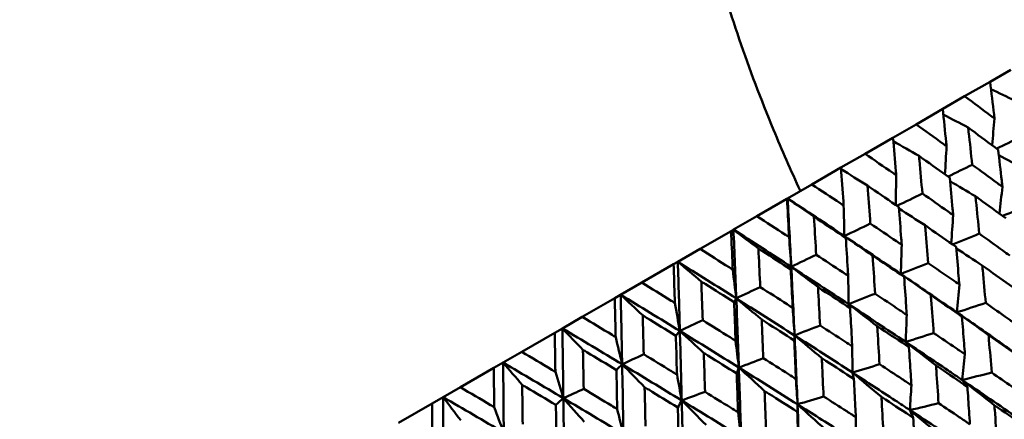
# Model space of a CAD drawing. Header units: millimetres. Extents: x 188 to 1913, y 148 to 2839.
# Tile 88 of 211: x 653.24 to 670.45, y 454.36 to 461.35. Entities that reach past the tile are written whole.
import ezdxf

# ---------------------------------------------------------------- set-up
doc = ezdxf.new("R2010")
doc.units = ezdxf.units.MM
doc.header["$LTSCALE"] = 10
doc.layers.add('Widoczne (ISO)', color=7, linetype='Continuous', lineweight=50)

msp = doc.modelspace()

# ---------------------------------------------------------------- linework, layer by layer
at = {"layer": 'Widoczne (ISO)'}
for p, q in [((670.196, 460.262), (670.559, 460.472)), ((670.196, 460.262), (669.753, 460.007)), ((669.369, 459.785), (669.753, 460.007)), ((669.369, 459.785), (668.903, 459.516)), ((668.5, 459.283), (668.903, 459.516)), ((668.5, 459.283), (668.012, 459.001)), ((667.591, 458.759), (668.012, 459.001)), ((667.591, 458.759), (667.083, 458.465)), ((666.657, 458.219), (667.083, 458.465)), ((666.647, 458.213), (666.121, 457.91)), ((666.647, 458.213), (666.657, 458.219)), ((665.712, 457.674), (666.121, 457.91)), ((665.67, 457.65), (665.129, 457.337)), ((665.67, 457.65), (665.712, 457.674)), ((664.739, 457.111), (665.129, 457.337)), ((664.666, 457.069), (664.739, 457.111)), ((664.666, 457.069), (664.11, 456.749)), ((663.74, 456.535), (664.11, 456.749)), ((663.637, 456.475), (663.07, 456.148)), ((663.637, 456.475), (663.74, 456.535)), ((662.722, 455.947), (663.07, 456.148)), ((662.588, 455.87), (662.722, 455.947)), ((664.775, 455.902), (664.705, 455.819)), ((662.588, 455.87), (662.012, 455.537)), ((661.686, 455.349), (662.012, 455.537)), ((661.522, 455.255), (660.939, 454.918)), ((661.522, 455.255), (661.686, 455.349)), ((660.638, 454.744), (660.939, 454.918)), ((660.445, 454.633), (660.638, 454.744)), ((660.445, 454.633), (659.858, 454.294))]:
    msp.add_line(p, q, dxfattribs=at)
msp.add_circle((644.006, 478.665), 50, dxfattribs=at)
msp.add_arc((644.272, 478.204), 22.5, 340.215, 259.785, dxfattribs=at)
for points, knots in [([(665.444, 470.588), (665.16, 469.801), (664.968, 468.978), (664.766, 467.26), (664.756, 466.365), (664.917, 464.504), (665.089, 463.538), (665.614, 461.533), (665.968, 460.495), (666.559, 459.068), (666.716, 458.71), (666.882, 458.349)], [1, 1, 1, 1, 1.1906229, 1.1906229, 1.3812459, 1.3812459, 1.5718688, 1.5718688, 1.7624917, 1.7624917, 1.8252774, 1.8252774, 1.8252774, 1.8252774]), ([(670.275, 459.618), (670.272, 459.641), (670.269, 459.664), (670.243, 459.879), (670.22, 460.071), (670.196, 460.262)], [0.05393723, 0.05393723, 0.05393723, 0.05393723, 0.06137399, 0.06137399, 0.12273355, 0.12273355, 0.12273355, 0.12273355]), ([(669.753, 460.007), (669.909, 459.891), (670.064, 459.776), (670.237, 459.646), (670.256, 459.632), (670.275, 459.618)], [0, 0, 0, 0, 0.06135239, 0.06135239, 0.06879633, 0.06879633, 0.06879633, 0.06879633]), ([(669.436, 459.134), (669.434, 459.157), (669.432, 459.181), (669.41, 459.398), (669.39, 459.592), (669.369, 459.785)], [0.05393723, 0.05393723, 0.05393723, 0.05393723, 0.06137399, 0.06137399, 0.12273355, 0.12273355, 0.12273355, 0.12273355]), ([(668.903, 459.516), (669.062, 459.403), (669.221, 459.289), (669.398, 459.161), (669.417, 459.148), (669.436, 459.134)], [0, 0, 0, 0, 0.06135239, 0.06135239, 0.06879633, 0.06879633, 0.06879633, 0.06879633]), ([(670.339, 459.072), (670.185, 459.186), (670.031, 459.301), (669.855, 459.43), (669.835, 459.445), (669.814, 459.46)], [0.00523804, 0.00523804, 0.00523804, 0.00523804, 0.06606705, 0.06606705, 0.07409033, 0.07409033, 0.07409033, 0.07409033]), ([(669.814, 459.46), (669.817, 459.435), (669.82, 459.409), (669.844, 459.193), (669.864, 459.001), (669.885, 458.809)], [0.05804162, 0.05804162, 0.05804162, 0.05804162, 0.06605559, 0.06605559, 0.12689392, 0.12689392, 0.12689392, 0.12689392]), ([(668.556, 458.626), (668.554, 458.649), (668.552, 458.673), (668.534, 458.892), (668.517, 459.088), (668.5, 459.283)], [0.05393723, 0.05393723, 0.05393723, 0.05393723, 0.06137399, 0.06137399, 0.12273355, 0.12273355, 0.12273355, 0.12273355]), ([(668.012, 459.001), (668.174, 458.89), (668.336, 458.778), (668.517, 458.653), (668.537, 458.639), (668.556, 458.626)], [0, 0, 0, 0, 0.06135239, 0.06135239, 0.06879633, 0.06879633, 0.06879633, 0.06879633]), ([(670.413, 458.423), (670.409, 458.46), (670.405, 458.496), (670.381, 458.712), (670.36, 458.892), (670.339, 459.072)], [0.04993807, 0.04993807, 0.04993807, 0.04993807, 0.0614821, 0.0614821, 0.11877783, 0.11877783, 0.11877783, 0.11877783]), ([(669.491, 458.582), (669.334, 458.695), (669.176, 458.807), (668.996, 458.934), (668.976, 458.949), (668.955, 458.963)], [0.00523804, 0.00523804, 0.00523804, 0.00523804, 0.06606705, 0.06606705, 0.07409033, 0.07409033, 0.07409033, 0.07409033]), ([(668.955, 458.963), (668.957, 458.938), (668.959, 458.913), (668.979, 458.694), (668.997, 458.5), (669.014, 458.307)], [0.05804162, 0.05804162, 0.05804162, 0.05804162, 0.06605559, 0.06605559, 0.12689392, 0.12689392, 0.12689392, 0.12689392]), ([(667.637, 458.095), (667.636, 458.119), (667.634, 458.143), (667.619, 458.364), (667.605, 458.562), (667.591, 458.759)], [0.05393723, 0.05393723, 0.05393723, 0.05393723, 0.06137399, 0.06137399, 0.12273355, 0.12273355, 0.12273355, 0.12273355]), ([(669.885, 458.809), (670.032, 458.703), (670.178, 458.596), (670.354, 458.467), (670.383, 458.445), (670.413, 458.423)], [0.00418374, 0.00418374, 0.00418374, 0.00418374, 0.06147247, 0.06147247, 0.07302352, 0.07302352, 0.07302352, 0.07302352]), ([(669.553, 457.927), (669.55, 457.964), (669.546, 458), (669.526, 458.219), (669.509, 458.401), (669.491, 458.582)], [0.04993807, 0.04993807, 0.04993807, 0.04993807, 0.0614821, 0.0614821, 0.11877783, 0.11877783, 0.11877783, 0.11877783]), ([(667.083, 458.465), (667.248, 458.355), (667.413, 458.245), (667.598, 458.122), (667.618, 458.108), (667.637, 458.095)], [0, 0, 0, 0, 0.06135239, 0.06135239, 0.06879633, 0.06879633, 0.06879633, 0.06879633]), ([(668.602, 458.069), (668.441, 458.179), (668.28, 458.29), (668.097, 458.415), (668.076, 458.429), (668.055, 458.444)], [0.00523804, 0.00523804, 0.00523804, 0.00523804, 0.06606705, 0.06606705, 0.07409033, 0.07409033, 0.07409033, 0.07409033]), ([(668.055, 458.444), (668.057, 458.418), (668.059, 458.392), (668.075, 458.172), (668.089, 457.977), (668.104, 457.781)], [0.05804162, 0.05804162, 0.05804162, 0.05804162, 0.06605559, 0.06605559, 0.12689392, 0.12689392, 0.12689392, 0.12689392]), ([(669.014, 458.307), (669.164, 458.202), (669.313, 458.096), (669.493, 457.97), (669.523, 457.948), (669.553, 457.927)], [0.00418374, 0.00418374, 0.00418374, 0.00418374, 0.06147247, 0.06147247, 0.07302352, 0.07302352, 0.07302352, 0.07302352]), ([(666.684, 457.545), (666.683, 457.569), (666.681, 457.593), (666.669, 457.816), (666.658, 458.015), (666.647, 458.213)], [0.05393723, 0.05393723, 0.05393723, 0.05393723, 0.06137399, 0.06137399, 0.12273355, 0.12273355, 0.12273355, 0.12273355]), ([(669.942, 458.258), (669.945, 458.231), (669.948, 458.205), (669.97, 457.987), (669.989, 457.796), (670.007, 457.604)], [0.06241522, 0.06241522, 0.06241522, 0.06241522, 0.0708546, 0.0708546, 0.13127416, 0.13127416, 0.13127416, 0.13127416]), ([(670.473, 457.873), (670.318, 457.986), (670.163, 458.098), (669.986, 458.227), (669.964, 458.242), (669.942, 458.258)], [0.01044349, 0.01044349, 0.01044349, 0.01044349, 0.07085106, 0.07085106, 0.07930241, 0.07930241, 0.07930241, 0.07930241]), ([(668.653, 457.408), (668.65, 457.445), (668.647, 457.482), (668.631, 457.702), (668.616, 457.885), (668.602, 458.069)], [0.04993807, 0.04993807, 0.04993807, 0.04993807, 0.0614821, 0.0614821, 0.11877783, 0.11877783, 0.11877783, 0.11877783]), ([(666.121, 457.91), (666.289, 457.801), (666.456, 457.693), (666.643, 457.571), (666.664, 457.558), (666.684, 457.545)], [0, 0, 0, 0, 0.06135239, 0.06135239, 0.06879633, 0.06879633, 0.06879633, 0.06879633]), ([(667.675, 457.533), (667.511, 457.643), (667.347, 457.751), (667.161, 457.874), (667.14, 457.889), (667.118, 457.903)], [0.00523804, 0.00523804, 0.00523804, 0.00523804, 0.06606705, 0.06606705, 0.07409033, 0.07409033, 0.07409033, 0.07409033]), ([(667.118, 457.903), (667.12, 457.877), (667.121, 457.851), (667.135, 457.629), (667.146, 457.432), (667.158, 457.235)], [0.05804162, 0.05804162, 0.05804162, 0.05804162, 0.06605559, 0.06605559, 0.12689392, 0.12689392, 0.12689392, 0.12689392]), ([(668.104, 457.781), (668.256, 457.678), (668.409, 457.574), (668.592, 457.449), (668.622, 457.428), (668.653, 457.408)], [0.00418374, 0.00418374, 0.00418374, 0.00418374, 0.06147247, 0.06147247, 0.07302352, 0.07302352, 0.07302352, 0.07302352]), ([(665.699, 456.976), (665.698, 457), (665.697, 457.025), (665.688, 457.249), (665.679, 457.45), (665.67, 457.65)], [0.05393723, 0.05393723, 0.05393723, 0.05393723, 0.06137399, 0.06137399, 0.12273355, 0.12273355, 0.12273355, 0.12273355]), ([(669.062, 457.75), (669.064, 457.723), (669.066, 457.696), (669.085, 457.476), (669.101, 457.283), (669.116, 457.09)], [0.06241522, 0.06241522, 0.06241522, 0.06241522, 0.0708546, 0.0708546, 0.13127416, 0.13127416, 0.13127416, 0.13127416]), ([(669.603, 457.371), (669.445, 457.482), (669.287, 457.593), (669.106, 457.719), (669.084, 457.734), (669.062, 457.75)], [0.01044349, 0.01044349, 0.01044349, 0.01044349, 0.07085106, 0.07085106, 0.07930241, 0.07930241, 0.07930241, 0.07930241]), ([(667.716, 456.867), (667.714, 456.904), (667.712, 456.941), (667.698, 457.164), (667.687, 457.349), (667.675, 457.533)], [0.04993807, 0.04993807, 0.04993807, 0.04993807, 0.0614821, 0.0614821, 0.11877783, 0.11877783, 0.11877783, 0.11877783]), ([(670.007, 457.604), (670.145, 457.506), (670.283, 457.407), (670.46, 457.28), (670.5, 457.251), (670.54, 457.222)], [0.00838421, 0.00838421, 0.00838421, 0.00838421, 0.06155515, 0.06155515, 0.07712864, 0.07712864, 0.07712864, 0.07712864]), ([(665.129, 457.337), (665.299, 457.23), (665.468, 457.123), (665.658, 457.002), (665.679, 456.989), (665.699, 456.976)], [0, 0, 0, 0, 0.06135239, 0.06135239, 0.06879633, 0.06879633, 0.06879633, 0.06879633]), ([(666.714, 456.979), (666.548, 457.086), (666.381, 457.194), (666.193, 457.315), (666.171, 457.329), (666.149, 457.343)], [0.00523804, 0.00523804, 0.00523804, 0.00523804, 0.06606705, 0.06606705, 0.07409033, 0.07409033, 0.07409033, 0.07409033]), ([(666.149, 457.343), (666.15, 457.317), (666.151, 457.291), (666.162, 457.067), (666.171, 456.869), (666.18, 456.67)], [0.05804162, 0.05804162, 0.05804162, 0.05804162, 0.06605559, 0.06605559, 0.12689392, 0.12689392, 0.12689392, 0.12689392]), ([(669.66, 456.714), (669.656, 456.763), (669.652, 456.813), (669.633, 457.032), (669.618, 457.202), (669.603, 457.371)], [0.04598621, 0.04598621, 0.04598621, 0.04598621, 0.06155279, 0.06155279, 0.11473062, 0.11473062, 0.11473062, 0.11473062]), ([(667.158, 457.235), (667.313, 457.133), (667.468, 457.031), (667.654, 456.908), (667.685, 456.887), (667.716, 456.867)], [0.00418374, 0.00418374, 0.00418374, 0.00418374, 0.06147247, 0.06147247, 0.07302352, 0.07302352, 0.07302352, 0.07302352]), ([(668.143, 457.219), (668.145, 457.192), (668.147, 457.165), (668.162, 456.943), (668.175, 456.749), (668.188, 456.554)], [0.06241522, 0.06241522, 0.06241522, 0.06241522, 0.0708546, 0.0708546, 0.13127416, 0.13127416, 0.13127416, 0.13127416]), ([(668.695, 456.846), (668.534, 456.956), (668.373, 457.065), (668.188, 457.189), (668.166, 457.204), (668.143, 457.219)], [0.01044349, 0.01044349, 0.01044349, 0.01044349, 0.07085106, 0.07085106, 0.07930241, 0.07930241, 0.07930241, 0.07930241]), ([(664.688, 456.392), (664.687, 456.416), (664.686, 456.441), (664.679, 456.667), (664.673, 456.868), (664.666, 457.069)], [0.05393723, 0.05393723, 0.05393723, 0.05393723, 0.06137399, 0.06137399, 0.12273355, 0.12273355, 0.12273355, 0.12273355]), ([(666.747, 456.307), (666.745, 456.345), (666.743, 456.382), (666.732, 456.606), (666.723, 456.792), (666.714, 456.979)], [0.04993807, 0.04993807, 0.04993807, 0.04993807, 0.0614821, 0.0614821, 0.11877783, 0.11877783, 0.11877783, 0.11877783]), ([(669.116, 457.09), (669.257, 456.993), (669.397, 456.896), (669.578, 456.771), (669.619, 456.742), (669.66, 456.714)], [0.00838421, 0.00838421, 0.00838421, 0.00838421, 0.06155515, 0.06155515, 0.07712864, 0.07712864, 0.07712864, 0.07712864]), ([(670.061, 457.047), (670.063, 457.02), (670.066, 456.992), (670.086, 456.774), (670.104, 456.583), (670.121, 456.392)], [0.06686277, 0.06686277, 0.06686277, 0.06686277, 0.07557848, 0.07557848, 0.13558897, 0.13558897, 0.13558897, 0.13558897]), ([(670.596, 456.666), (670.44, 456.777), (670.285, 456.888), (670.106, 457.015), (670.084, 457.031), (670.061, 457.047)], [0.01556037, 0.01556037, 0.01556037, 0.01556037, 0.07555527, 0.07555527, 0.08428623, 0.08428623, 0.08428623, 0.08428623]), ([(664.11, 456.749), (664.282, 456.643), (664.454, 456.537), (664.646, 456.418), (664.667, 456.405), (664.688, 456.392)], [0, 0, 0, 0, 0.06135239, 0.06135239, 0.06879633, 0.06879633, 0.06879633, 0.06879633]), ([(665.723, 456.406), (665.554, 456.513), (665.386, 456.619), (665.195, 456.739), (665.172, 456.753), (665.15, 456.767)], [0.00523804, 0.00523804, 0.00523804, 0.00523804, 0.06606705, 0.06606705, 0.07409033, 0.07409033, 0.07409033, 0.07409033]), ([(665.15, 456.767), (665.151, 456.741), (665.152, 456.714), (665.16, 456.489), (665.167, 456.289), (665.174, 456.09)], [0.05804162, 0.05804162, 0.05804162, 0.05804162, 0.06605559, 0.06605559, 0.12689392, 0.12689392, 0.12689392, 0.12689392]), ([(668.741, 456.183), (668.738, 456.233), (668.734, 456.283), (668.719, 456.505), (668.707, 456.675), (668.695, 456.846)], [0.04598621, 0.04598621, 0.04598621, 0.04598621, 0.06155279, 0.06155279, 0.11473062, 0.11473062, 0.11473062, 0.11473062]), ([(666.18, 456.67), (666.337, 456.57), (666.495, 456.469), (666.684, 456.348), (666.715, 456.327), (666.747, 456.307)], [0.00418374, 0.00418374, 0.00418374, 0.00418374, 0.06147247, 0.06147247, 0.07302352, 0.07302352, 0.07302352, 0.07302352]), ([(667.19, 456.669), (667.191, 456.641), (667.193, 456.614), (667.205, 456.391), (667.215, 456.194), (667.226, 455.998)], [0.06241522, 0.06241522, 0.06241522, 0.06241522, 0.0708546, 0.0708546, 0.13127416, 0.13127416, 0.13127416, 0.13127416]), ([(667.75, 456.301), (667.587, 456.409), (667.423, 456.516), (667.236, 456.639), (667.213, 456.654), (667.19, 456.669)], [0.01044349, 0.01044349, 0.01044349, 0.01044349, 0.07085106, 0.07085106, 0.07930241, 0.07930241, 0.07930241, 0.07930241]), ([(663.653, 455.795), (663.652, 455.819), (663.652, 455.844), (663.647, 456.071), (663.642, 456.273), (663.637, 456.475)], [0.05393723, 0.05393723, 0.05393723, 0.05393723, 0.06137399, 0.06137399, 0.12273355, 0.12273355, 0.12273355, 0.12273355]), ([(665.748, 455.731), (665.747, 455.768), (665.746, 455.806), (665.737, 456.032), (665.73, 456.219), (665.723, 456.406)], [0.04993807, 0.04993807, 0.04993807, 0.04993807, 0.0614821, 0.0614821, 0.11877783, 0.11877783, 0.11877783, 0.11877783]), ([(668.188, 456.554), (668.331, 456.458), (668.474, 456.363), (668.658, 456.239), (668.7, 456.211), (668.741, 456.183)], [0.00838421, 0.00838421, 0.00838421, 0.00838421, 0.06155515, 0.06155515, 0.07712864, 0.07712864, 0.07712864, 0.07712864]), ([(669.161, 456.528), (669.163, 456.5), (669.165, 456.472), (669.182, 456.252), (669.197, 456.059), (669.211, 455.866)], [0.06686277, 0.06686277, 0.06686277, 0.06686277, 0.07557848, 0.07557848, 0.13558897, 0.13558897, 0.13558897, 0.13558897]), ([(669.706, 456.152), (669.548, 456.262), (669.389, 456.371), (669.207, 456.496), (669.184, 456.512), (669.161, 456.528)], [0.01556037, 0.01556037, 0.01556037, 0.01556037, 0.07555527, 0.07555527, 0.08428623, 0.08428623, 0.08428623, 0.08428623]), ([(667.788, 455.633), (667.785, 455.683), (667.782, 455.734), (667.77, 455.957), (667.76, 456.129), (667.75, 456.301)], [0.04598621, 0.04598621, 0.04598621, 0.04598621, 0.06155279, 0.06155279, 0.11473062, 0.11473062, 0.11473062, 0.11473062]), ([(670.121, 456.392), (670.249, 456.302), (670.377, 456.212), (670.556, 456.086), (670.607, 456.05), (670.658, 456.014)], [0.01259731, 0.01259731, 0.01259731, 0.01259731, 0.06159863, 0.06159863, 0.08110666, 0.08110666, 0.08110666, 0.08110666]), ([(663.07, 456.148), (663.243, 456.043), (663.417, 455.938), (663.611, 455.82), (663.632, 455.807), (663.653, 455.795)], [0, 0, 0, 0, 0.06135239, 0.06135239, 0.06879633, 0.06879633, 0.06879633, 0.06879633]), ([(664.705, 455.819), (664.535, 455.924), (664.365, 456.029), (664.171, 456.148), (664.149, 456.162), (664.126, 456.176)], [0.00523804, 0.00523804, 0.00523804, 0.00523804, 0.06606705, 0.06606705, 0.07409033, 0.07409033, 0.07409033, 0.07409033]), ([(664.126, 456.176), (664.127, 456.149), (664.128, 456.123), (664.134, 455.896), (664.139, 455.696), (664.144, 455.495)], [0.05804162, 0.05804162, 0.05804162, 0.05804162, 0.06605559, 0.06605559, 0.12689392, 0.12689392, 0.12689392, 0.12689392]), ([(665.174, 456.09), (665.334, 455.99), (665.493, 455.891), (665.684, 455.771), (665.716, 455.751), (665.748, 455.731)], [0.00418374, 0.00418374, 0.00418374, 0.00418374, 0.06147247, 0.06147247, 0.07302352, 0.07302352, 0.07302352, 0.07302352]), ([(666.205, 456.1), (666.206, 456.073), (666.207, 456.045), (666.217, 455.82), (666.225, 455.623), (666.233, 455.425)], [0.06241522, 0.06241522, 0.06241522, 0.06241522, 0.0708546, 0.0708546, 0.13127416, 0.13127416, 0.13127416, 0.13127416]), ([(666.774, 455.737), (666.608, 455.844), (666.441, 455.95), (666.252, 456.071), (666.228, 456.086), (666.205, 456.1)], [0.01044349, 0.01044349, 0.01044349, 0.01044349, 0.07085106, 0.07085106, 0.07930241, 0.07930241, 0.07930241, 0.07930241]), ([(669.618, 456.228), (669.859, 456.061), (670.099, 455.894), (670.422, 455.668), (670.505, 455.61), (670.588, 455.551)], [0.3692784, 0.3692784, 0.3692784, 0.3692784, 0.4608442, 0.4608442, 0.492629, 0.492629, 0.492629, 0.492629]), ([(669.758, 455.494), (669.753, 455.557), (669.748, 455.619), (669.731, 455.839), (669.719, 455.996), (669.706, 456.152)], [0.04208868, 0.04208868, 0.04208868, 0.04208868, 0.06158988, 0.06158988, 0.11059803, 0.11059803, 0.11059803, 0.11059803]), ([(667.226, 455.998), (667.371, 455.904), (667.516, 455.81), (667.703, 455.688), (667.745, 455.66), (667.788, 455.633)], [0.00838421, 0.00838421, 0.00838421, 0.00838421, 0.06155515, 0.06155515, 0.07712864, 0.07712864, 0.07712864, 0.07712864]), ([(668.224, 455.987), (668.226, 455.959), (668.228, 455.931), (668.242, 455.709), (668.254, 455.515), (668.265, 455.32)], [0.06686277, 0.06686277, 0.06686277, 0.06686277, 0.07557848, 0.07557848, 0.13558897, 0.13558897, 0.13558897, 0.13558897]), ([(668.779, 455.617), (668.618, 455.725), (668.457, 455.833), (668.271, 455.956), (668.248, 455.972), (668.224, 455.987)], [0.01556037, 0.01556037, 0.01556037, 0.01556037, 0.07555527, 0.07555527, 0.08428623, 0.08428623, 0.08428623, 0.08428623]), ([(662.599, 455.186), (662.599, 455.211), (662.598, 455.235), (662.595, 455.463), (662.591, 455.667), (662.588, 455.87)], [0.05393723, 0.05393723, 0.05393723, 0.05393723, 0.06137399, 0.06137399, 0.12273355, 0.12273355, 0.12273355, 0.12273355]), ([(664.725, 455.139), (664.724, 455.177), (664.722, 455.215), (664.716, 455.442), (664.711, 455.631), (664.705, 455.819)], [0.04993807, 0.04993807, 0.04993807, 0.04993807, 0.0614821, 0.0614821, 0.11877783, 0.11877783, 0.11877783, 0.11877783]), ([(666.803, 455.064), (666.801, 455.115), (666.799, 455.166), (666.789, 455.39), (666.782, 455.564), (666.774, 455.737)], [0.04598621, 0.04598621, 0.04598621, 0.04598621, 0.06155279, 0.06155279, 0.11473062, 0.11473062, 0.11473062, 0.11473062]), ([(669.211, 455.866), (669.342, 455.778), (669.472, 455.689), (669.654, 455.565), (669.706, 455.53), (669.758, 455.494)], [0.01259731, 0.01259731, 0.01259731, 0.01259731, 0.06159863, 0.06159863, 0.08110666, 0.08110666, 0.08110666, 0.08110666]), ([(670.171, 455.829), (670.173, 455.801), (670.175, 455.773), (670.194, 455.555), (670.21, 455.364), (670.226, 455.173)], [0.07138254, 0.07138254, 0.07138254, 0.07138254, 0.08018544, 0.08018544, 0.13983561, 0.13983561, 0.13983561, 0.13983561]), ([(670.708, 455.452), (670.553, 455.562), (670.397, 455.671), (670.217, 455.797), (670.194, 455.813), (670.171, 455.829)], [0.02053386, 0.02053386, 0.02053386, 0.02053386, 0.08016461, 0.08016461, 0.08898694, 0.08898694, 0.08898694, 0.08898694]), ([(663.666, 455.219), (663.494, 455.323), (663.322, 455.427), (663.127, 455.545), (663.104, 455.559), (663.081, 455.572)], [0.00523804, 0.00523804, 0.00523804, 0.00523804, 0.06606705, 0.06606705, 0.07409033, 0.07409033, 0.07409033, 0.07409033]), ([(663.081, 455.572), (663.082, 455.546), (663.082, 455.519), (663.087, 455.292), (663.091, 455.09), (663.094, 454.889)], [0.05804162, 0.05804162, 0.05804162, 0.05804162, 0.06605559, 0.06605559, 0.12689392, 0.12689392, 0.12689392, 0.12689392]), ([(668.722, 455.71), (668.967, 455.546), (669.212, 455.382), (669.541, 455.159), (669.626, 455.102), (669.71, 455.045)], [0.3692784, 0.3692784, 0.3692784, 0.3692784, 0.4608442, 0.4608442, 0.492629, 0.492629, 0.492629, 0.492629]), ([(668.821, 454.954), (668.817, 455.017), (668.813, 455.08), (668.8, 455.301), (668.789, 455.459), (668.779, 455.617)], [0.04208868, 0.04208868, 0.04208868, 0.04208868, 0.06158988, 0.06158988, 0.11059803, 0.11059803, 0.11059803, 0.11059803]), ([(662.012, 455.537), (662.186, 455.433), (662.361, 455.329), (662.557, 455.211), (662.578, 455.199), (662.599, 455.186)], [0, 0, 0, 0, 0.06135239, 0.06135239, 0.06879633, 0.06879633, 0.06879633, 0.06879633]), ([(664.144, 455.495), (664.305, 455.397), (664.466, 455.298), (664.66, 455.179), (664.692, 455.159), (664.725, 455.139)], [0.00418374, 0.00418374, 0.00418374, 0.00418374, 0.06147247, 0.06147247, 0.07302352, 0.07302352, 0.07302352, 0.07302352]), ([(665.193, 455.516), (665.194, 455.489), (665.195, 455.461), (665.203, 455.235), (665.209, 455.036), (665.215, 454.837)], [0.06241522, 0.06241522, 0.06241522, 0.06241522, 0.0708546, 0.0708546, 0.13127416, 0.13127416, 0.13127416, 0.13127416]), ([(665.769, 455.157), (665.601, 455.262), (665.433, 455.367), (665.241, 455.487), (665.217, 455.502), (665.193, 455.516)], [0.01044349, 0.01044349, 0.01044349, 0.01044349, 0.07085106, 0.07085106, 0.07930241, 0.07930241, 0.07930241, 0.07930241]), ([(666.233, 455.425), (666.381, 455.332), (666.528, 455.239), (666.717, 455.119), (666.76, 455.092), (666.803, 455.064)], [0.00838421, 0.00838421, 0.00838421, 0.00838421, 0.06155515, 0.06155515, 0.07712864, 0.07712864, 0.07712864, 0.07712864]), ([(667.255, 455.427), (667.256, 455.399), (667.258, 455.371), (667.269, 455.147), (667.278, 454.951), (667.287, 454.756)], [0.06686277, 0.06686277, 0.06686277, 0.06686277, 0.07557848, 0.07557848, 0.13558897, 0.13558897, 0.13558897, 0.13558897]), ([(667.818, 455.062), (667.655, 455.169), (667.491, 455.275), (667.303, 455.397), (667.279, 455.412), (667.255, 455.427)], [0.01556037, 0.01556037, 0.01556037, 0.01556037, 0.07555527, 0.07555527, 0.08428623, 0.08428623, 0.08428623, 0.08428623]), ([(661.53, 454.569), (661.53, 454.594), (661.53, 454.618), (661.527, 454.847), (661.525, 455.051), (661.522, 455.255)], [0.05393723, 0.05393723, 0.05393723, 0.05393723, 0.06137399, 0.06137399, 0.12273355, 0.12273355, 0.12273355, 0.12273355]), ([(663.68, 454.536), (663.679, 454.574), (663.678, 454.613), (663.674, 454.84), (663.67, 455.03), (663.666, 455.219)], [0.04993807, 0.04993807, 0.04993807, 0.04993807, 0.0614821, 0.0614821, 0.11877783, 0.11877783, 0.11877783, 0.11877783]), ([(668.265, 455.32), (668.398, 455.233), (668.531, 455.146), (668.716, 455.023), (668.768, 454.988), (668.821, 454.954)], [0.01259731, 0.01259731, 0.01259731, 0.01259731, 0.06159863, 0.06159863, 0.08110666, 0.08110666, 0.08110666, 0.08110666]), ([(669.252, 455.299), (669.254, 455.271), (669.256, 455.242), (669.271, 455.022), (669.284, 454.83), (669.297, 454.637)], [0.07138254, 0.07138254, 0.07138254, 0.07138254, 0.08018544, 0.08018544, 0.13983561, 0.13983561, 0.13983561, 0.13983561]), ([(669.8, 454.927), (669.641, 455.035), (669.482, 455.143), (669.299, 455.267), (669.275, 455.283), (669.252, 455.299)], [0.02053386, 0.02053386, 0.02053386, 0.02053386, 0.08016461, 0.08016461, 0.08898694, 0.08898694, 0.08898694, 0.08898694]), ([(665.792, 454.48), (665.79, 454.531), (665.788, 454.582), (665.781, 454.808), (665.775, 454.983), (665.769, 455.157)], [0.04598621, 0.04598621, 0.04598621, 0.04598621, 0.06155279, 0.06155279, 0.11473062, 0.11473062, 0.11473062, 0.11473062]), ([(667.792, 455.173), (668.042, 455.012), (668.291, 454.849), (668.625, 454.63), (668.711, 454.574), (668.797, 454.517)], [0.3692784, 0.3692784, 0.3692784, 0.3692784, 0.4608442, 0.4608442, 0.492629, 0.492629, 0.492629, 0.492629]), ([(667.852, 454.394), (667.849, 454.457), (667.845, 454.521), (667.834, 454.744), (667.826, 454.903), (667.818, 455.062)], [0.04208868, 0.04208868, 0.04208868, 0.04208868, 0.06158988, 0.06158988, 0.11059803, 0.11059803, 0.11059803, 0.11059803]), ([(670.226, 455.173), (670.344, 455.092), (670.462, 455.01), (670.642, 454.886), (670.703, 454.843), (670.765, 454.801)], [0.01681985, 0.01681985, 0.01681985, 0.01681985, 0.06159108, 0.06159108, 0.08495433, 0.08495433, 0.08495433, 0.08495433]), ([(660.939, 454.918), (661.115, 454.814), (661.291, 454.711), (661.488, 454.594), (661.509, 454.582), (661.53, 454.569)], [0, 0, 0, 0, 0.06135239, 0.06135239, 0.06879633, 0.06879633, 0.06879633, 0.06879633]), ([(662.608, 454.608), (662.435, 454.712), (662.262, 454.815), (662.065, 454.932), (662.042, 454.946), (662.019, 454.959)], [0.00523804, 0.00523804, 0.00523804, 0.00523804, 0.06606705, 0.06606705, 0.07409033, 0.07409033, 0.07409033, 0.07409033]), ([(662.019, 454.959), (662.02, 454.933), (662.02, 454.906), (662.023, 454.678), (662.026, 454.476), (662.028, 454.274)], [0.05804162, 0.05804162, 0.05804162, 0.05804162, 0.06605559, 0.06605559, 0.12689392, 0.12689392, 0.12689392, 0.12689392]), ([(663.094, 454.889), (663.257, 454.791), (663.419, 454.693), (663.614, 454.576), (663.647, 454.556), (663.68, 454.536)], [0.00418374, 0.00418374, 0.00418374, 0.00418374, 0.06147247, 0.06147247, 0.07302352, 0.07302352, 0.07302352, 0.07302352]), ([(664.159, 454.919), (664.159, 454.891), (664.16, 454.863), (664.165, 454.636), (664.17, 454.436), (664.175, 454.237)], [0.06241522, 0.06241522, 0.06241522, 0.06241522, 0.0708546, 0.0708546, 0.13127416, 0.13127416, 0.13127416, 0.13127416]), ([(664.74, 454.563), (664.57, 454.667), (664.4, 454.771), (664.206, 454.89), (664.182, 454.904), (664.159, 454.919)], [0.01044349, 0.01044349, 0.01044349, 0.01044349, 0.07085106, 0.07085106, 0.07930241, 0.07930241, 0.07930241, 0.07930241]), ([(669.846, 454.27), (669.841, 454.345), (669.836, 454.42), (669.82, 454.64), (669.81, 454.784), (669.8, 454.927)], [0.03825175, 0.03825175, 0.03825175, 0.03825175, 0.06160817, 0.06160817, 0.10638617, 0.10638617, 0.10638617, 0.10638617]), ([(665.215, 454.837), (665.364, 454.745), (665.513, 454.653), (665.705, 454.534), (665.748, 454.507), (665.792, 454.48)], [0.00838421, 0.00838421, 0.00838421, 0.00838421, 0.06155515, 0.06155515, 0.07712864, 0.07712864, 0.07712864, 0.07712864]), ([(666.256, 454.851), (666.257, 454.822), (666.258, 454.794), (666.267, 454.569), (666.274, 454.372), (666.282, 454.175)], [0.06686277, 0.06686277, 0.06686277, 0.06686277, 0.07557848, 0.07557848, 0.13558897, 0.13558897, 0.13558897, 0.13558897]), ([(666.827, 454.49), (666.661, 454.595), (666.495, 454.7), (666.305, 454.82), (666.28, 454.836), (666.256, 454.851)], [0.01556037, 0.01556037, 0.01556037, 0.01556037, 0.07555527, 0.07555527, 0.08428623, 0.08428623, 0.08428623, 0.08428623]), ([(667.287, 454.756), (667.422, 454.67), (667.557, 454.583), (667.745, 454.463), (667.798, 454.428), (667.852, 454.394)], [0.01259731, 0.01259731, 0.01259731, 0.01259731, 0.06159863, 0.06159863, 0.08110666, 0.08110666, 0.08110666, 0.08110666]), ([(668.298, 454.748), (668.3, 454.72), (668.302, 454.691), (668.314, 454.469), (668.325, 454.276), (668.335, 454.082)], [0.07138254, 0.07138254, 0.07138254, 0.07138254, 0.08018544, 0.08018544, 0.13983561, 0.13983561, 0.13983561, 0.13983561]), ([(668.855, 454.382), (668.694, 454.489), (668.532, 454.595), (668.346, 454.717), (668.322, 454.733), (668.298, 454.748)], [0.02053386, 0.02053386, 0.02053386, 0.02053386, 0.08016461, 0.08016461, 0.08898694, 0.08898694, 0.08898694, 0.08898694]), ([(660.451, 453.946), (660.45, 453.971), (660.45, 453.995), (660.449, 454.224), (660.447, 454.429), (660.445, 454.633)], [0.05393723, 0.05393723, 0.05393723, 0.05393723, 0.06137399, 0.06137399, 0.12273355, 0.12273355, 0.12273355, 0.12273355]), ([(662.618, 453.923), (662.617, 453.961), (662.617, 454), (662.614, 454.228), (662.611, 454.418), (662.608, 454.608)], [0.04993807, 0.04993807, 0.04993807, 0.04993807, 0.0614821, 0.0614821, 0.11877783, 0.11877783, 0.11877783, 0.11877783]), ([(664.757, 453.883), (664.756, 453.934), (664.754, 453.985), (664.749, 454.212), (664.744, 454.388), (664.74, 454.563)], [0.04598621, 0.04598621, 0.04598621, 0.04598621, 0.06155279, 0.06155279, 0.11473062, 0.11473062, 0.11473062, 0.11473062]), ([(666.832, 454.619), (666.844, 454.32), (666.856, 454.021), (666.87, 453.617), (666.874, 453.513), (666.878, 453.409)], [0.3692784, 0.3692784, 0.3692784, 0.3692784, 0.4608442, 0.4608442, 0.492629, 0.492629, 0.492629, 0.492629]), ([(666.832, 454.619), (667.085, 454.459), (667.338, 454.299), (667.677, 454.083), (667.764, 454.027), (667.852, 453.971)], [0.3692784, 0.3692784, 0.3692784, 0.3692784, 0.4608442, 0.4608442, 0.492629, 0.492629, 0.492629, 0.492629]), ([(669.297, 454.637), (669.418, 454.557), (669.538, 454.477), (669.721, 454.354), (669.783, 454.312), (669.846, 454.27)], [0.01681985, 0.01681985, 0.01681985, 0.01681985, 0.06159108, 0.06159108, 0.08495433, 0.08495433, 0.08495433, 0.08495433]), ([(670.271, 454.605), (670.273, 454.577), (670.276, 454.549), (670.293, 454.331), (670.307, 454.14), (670.321, 453.95)], [0.07597559, 0.07597559, 0.07597559, 0.07597559, 0.08464777, 0.08464777, 0.14401425, 0.14401425, 0.14401425, 0.14401425]), ([(670.811, 454.232), (670.654, 454.341), (670.498, 454.449), (670.317, 454.573), (670.294, 454.589), (670.271, 454.605)], [0.02530969, 0.02530969, 0.02530969, 0.02530969, 0.08465152, 0.08465152, 0.09334823, 0.09334823, 0.09334823, 0.09334823]), ([(666.853, 453.817), (666.851, 453.881), (666.848, 453.945), (666.84, 454.169), (666.833, 454.33), (666.827, 454.49)], [0.04208868, 0.04208868, 0.04208868, 0.04208868, 0.06158988, 0.06158988, 0.11059803, 0.11059803, 0.11059803, 0.11059803]), ([(668.892, 453.72), (668.888, 453.795), (668.884, 453.871), (668.872, 454.092), (668.864, 454.237), (668.855, 454.382)], [0.03825175, 0.03825175, 0.03825175, 0.03825175, 0.06160817, 0.06160817, 0.10638617, 0.10638617, 0.10638617, 0.10638617])]:
    msp.add_open_spline(points, degree=3, knots=knots, dxfattribs=at)
for points in [[(670.631, 459.931), (670.491, 459.999), (670.351, 460.067), (670.212, 460.134)], [(669.814, 459.46), (669.669, 459.536), (669.524, 459.613), (669.38, 459.688)], [(670.275, 459.618), (670.261, 459.462), (670.247, 459.307), (670.233, 459.151)], [(668.955, 458.963), (668.805, 459.049), (668.655, 459.135), (668.506, 459.22)], [(670.313, 459.091), (670.447, 459.157), (670.58, 459.222), (670.713, 459.288)], [(669.436, 459.134), (669.428, 458.969), (669.419, 458.805), (669.409, 458.641)], [(670.781, 458.742), (670.637, 458.821), (670.494, 458.899), (670.35, 458.977)], [(668.055, 458.444), (667.901, 458.54), (667.747, 458.637), (667.593, 458.732)], [(669.462, 458.603), (669.603, 458.672), (669.744, 458.741), (669.885, 458.809)], [(668.556, 458.626), (668.554, 458.452), (668.551, 458.279), (668.548, 458.106)], [(669.942, 458.258), (669.794, 458.346), (669.645, 458.434), (669.497, 458.521)], [(668.57, 458.09), (668.718, 458.162), (668.866, 458.235), (669.014, 458.307)], [(670.413, 458.423), (670.396, 458.267), (670.379, 458.11), (670.361, 457.954)], [(666.657, 458.219), (666.99, 458.001), (667.322, 457.782), (667.651, 457.562)], [(667.118, 457.903), (666.965, 458.009), (666.811, 458.114), (666.657, 458.219)], [(666.657, 458.219), (666.68, 457.822), (666.701, 457.424), (666.722, 457.025)], [(667.637, 458.095), (667.642, 457.917), (667.647, 457.74), (667.651, 457.562)], [(669.062, 457.75), (668.909, 457.848), (668.756, 457.946), (668.604, 458.043)], [(670.416, 457.914), (670.563, 457.974), (670.71, 458.035), (670.858, 458.095)], [(667.651, 457.562), (667.802, 457.635), (667.953, 457.708), (668.104, 457.781)], [(669.553, 457.927), (669.541, 457.762), (669.53, 457.596), (669.518, 457.431)], [(665.712, 457.674), (666.05, 457.458), (666.386, 457.242), (666.722, 457.025)], [(666.149, 457.343), (666.003, 457.454), (665.858, 457.564), (665.712, 457.674)], [(665.712, 457.674), (665.73, 457.274), (665.746, 456.873), (665.762, 456.471)], [(666.684, 457.545), (666.697, 457.371), (666.709, 457.198), (666.722, 457.025)], [(668.143, 457.219), (667.979, 457.334), (667.815, 457.448), (667.651, 457.562)], [(667.651, 457.562), (667.659, 457.553), (667.667, 457.543), (667.675, 457.533)], [(667.651, 457.562), (667.982, 457.342), (668.311, 457.12), (668.638, 456.898)], [(669.541, 457.415), (669.696, 457.478), (669.852, 457.541), (670.007, 457.604)], [(668.653, 457.408), (668.648, 457.238), (668.644, 457.068), (668.638, 456.898)], [(670.061, 457.047), (669.909, 457.147), (669.757, 457.247), (669.605, 457.346)], [(664.739, 457.111), (665.081, 456.899), (665.422, 456.685), (665.762, 456.471)], [(665.15, 456.767), (665.013, 456.882), (664.876, 456.997), (664.739, 457.111)], [(664.739, 457.111), (664.752, 456.709), (664.764, 456.306), (664.775, 455.902)], [(666.722, 457.025), (666.867, 457.095), (667.012, 457.165), (667.158, 457.235)], [(665.699, 456.976), (665.72, 456.808), (665.741, 456.639), (665.762, 456.471)], [(666.722, 457.025), (666.719, 457.01), (666.716, 456.994), (666.714, 456.979)], [(667.19, 456.669), (667.034, 456.788), (666.878, 456.907), (666.722, 457.025)], [(666.722, 457.025), (666.742, 456.626), (666.762, 456.226), (666.78, 455.825)], [(666.722, 457.025), (667.058, 456.808), (667.392, 456.59), (667.725, 456.371)], [(668.638, 456.898), (668.798, 456.962), (668.957, 457.026), (669.116, 457.09)], [(667.716, 456.867), (667.72, 456.701), (667.723, 456.536), (667.725, 456.371)], [(669.161, 456.528), (668.987, 456.652), (668.813, 456.775), (668.638, 456.898)], [(668.638, 456.898), (668.966, 456.675), (669.293, 456.452), (669.618, 456.228)], [(668.638, 456.898), (668.657, 456.881), (668.676, 456.863), (668.695, 456.846)], [(665.762, 456.471), (665.901, 456.538), (666.041, 456.604), (666.18, 456.67)], [(669.66, 456.714), (669.646, 456.551), (669.632, 456.389), (669.618, 456.228)], [(663.74, 456.535), (664.086, 456.325), (664.431, 456.114), (664.775, 455.902)], [(664.126, 456.176), (663.998, 456.296), (663.869, 456.416), (663.74, 456.535)], [(663.74, 456.535), (663.75, 456.13), (663.758, 455.725), (663.766, 455.319)], [(665.762, 456.471), (665.749, 456.45), (665.736, 456.428), (665.723, 456.406)], [(666.205, 456.1), (666.057, 456.224), (665.91, 456.348), (665.762, 456.471)], [(665.762, 456.471), (665.778, 456.069), (665.792, 455.666), (665.806, 455.263)], [(665.762, 456.471), (666.102, 456.256), (666.442, 456.041), (666.78, 455.825)], [(667.725, 456.371), (667.879, 456.432), (668.034, 456.493), (668.188, 456.554)], [(664.688, 456.392), (664.717, 456.228), (664.746, 456.065), (664.775, 455.902)], [(666.747, 456.307), (666.758, 456.146), (666.769, 455.985), (666.78, 455.825)], [(668.224, 455.987), (668.058, 456.116), (667.892, 456.243), (667.725, 456.371)], [(667.725, 456.371), (668.059, 456.151), (668.391, 455.931), (668.722, 455.71)], [(667.725, 456.371), (667.734, 456.347), (667.742, 456.324), (667.75, 456.301)], [(669.618, 456.228), (669.785, 456.282), (669.953, 456.337), (670.121, 456.392)], [(664.775, 455.902), (664.908, 455.964), (665.041, 456.027), (665.174, 456.09)], [(668.741, 456.183), (668.735, 456.025), (668.728, 455.868), (668.722, 455.71)], [(670.171, 455.829), (669.986, 455.963), (669.802, 456.095), (669.618, 456.228)], [(669.618, 456.228), (669.647, 456.202), (669.677, 456.177), (669.706, 456.152)], [(662.722, 455.947), (663.071, 455.738), (663.419, 455.529), (663.766, 455.319)], [(663.081, 455.572), (662.961, 455.698), (662.841, 455.823), (662.722, 455.947)], [(662.722, 455.947), (662.728, 455.54), (662.734, 455.133), (662.739, 454.726)], [(665.193, 455.516), (665.054, 455.645), (664.915, 455.774), (664.775, 455.902)], [(664.775, 455.902), (664.787, 455.497), (664.798, 455.092), (664.808, 454.686)], [(664.775, 455.902), (665.12, 455.689), (665.464, 455.476), (665.806, 455.263)], [(666.78, 455.825), (666.929, 455.883), (667.077, 455.94), (667.226, 455.998)], [(663.653, 455.795), (663.691, 455.636), (663.729, 455.477), (663.766, 455.319)], [(665.748, 455.731), (665.768, 455.574), (665.787, 455.418), (665.806, 455.263)], [(666.78, 455.825), (666.778, 455.796), (666.776, 455.766), (666.774, 455.737)], [(667.255, 455.427), (667.097, 455.56), (666.938, 455.693), (666.78, 455.825)], [(666.78, 455.825), (666.798, 455.424), (666.816, 455.022), (666.832, 454.619)], [(666.78, 455.825), (667.119, 455.609), (667.456, 455.391), (667.792, 455.173)], [(668.722, 455.71), (668.885, 455.762), (669.048, 455.814), (669.211, 455.866)], [(667.788, 455.633), (667.789, 455.479), (667.791, 455.326), (667.792, 455.173)], [(669.252, 455.299), (669.075, 455.437), (668.898, 455.574), (668.722, 455.71)], [(668.722, 455.71), (668.741, 455.679), (668.76, 455.648), (668.779, 455.617)], [(663.766, 455.319), (663.892, 455.378), (664.018, 455.436), (664.144, 455.495)], [(665.806, 455.263), (665.949, 455.317), (666.091, 455.371), (666.233, 455.425)], [(669.758, 455.494), (669.742, 455.344), (669.726, 455.194), (669.71, 455.045)], [(661.686, 455.349), (662.038, 455.142), (662.389, 454.934), (662.739, 454.726)], [(662.019, 454.959), (661.908, 455.09), (661.797, 455.22), (661.686, 455.349)], [(661.686, 455.349), (661.69, 454.941), (661.693, 454.533), (661.697, 454.124)], [(663.766, 455.319), (663.733, 455.286), (663.699, 455.252), (663.666, 455.219)], [(664.159, 454.919), (664.028, 455.053), (663.897, 455.186), (663.766, 455.319)], [(663.766, 455.319), (663.775, 454.913), (663.782, 454.506), (663.789, 454.098)], [(663.766, 455.319), (664.114, 455.109), (664.462, 454.898), (664.808, 454.686)], [(665.806, 455.263), (665.794, 455.228), (665.781, 455.192), (665.769, 455.157)], [(666.256, 454.851), (666.106, 454.989), (665.956, 455.126), (665.806, 455.263)], [(665.806, 455.263), (665.82, 454.859), (665.833, 454.455), (665.845, 454.05)], [(665.806, 455.263), (666.149, 455.049), (666.491, 454.834), (666.832, 454.619)], [(667.792, 455.173), (667.95, 455.222), (668.107, 455.271), (668.265, 455.32)], [(662.599, 455.186), (662.646, 455.032), (662.692, 454.879), (662.739, 454.726)], [(664.725, 455.139), (664.753, 454.988), (664.78, 454.837), (664.808, 454.686)], [(666.803, 455.064), (666.813, 454.916), (666.823, 454.767), (666.832, 454.619)], [(668.298, 454.748), (668.13, 454.891), (667.961, 455.032), (667.792, 455.173)], [(667.792, 455.173), (667.801, 455.136), (667.809, 455.099), (667.818, 455.062)], [(669.71, 455.045), (669.882, 455.087), (670.054, 455.13), (670.226, 455.173)], [(670.271, 454.605), (670.084, 454.752), (669.897, 454.899), (669.71, 455.045)], [(669.71, 455.045), (670.038, 454.822), (670.365, 454.598), (670.69, 454.374)], [(669.71, 455.045), (669.74, 455.005), (669.77, 454.966), (669.8, 454.927)], [(662.739, 454.726), (662.857, 454.78), (662.976, 454.835), (663.094, 454.889)], [(668.821, 454.954), (668.813, 454.808), (668.805, 454.663), (668.797, 454.517)], [(660.638, 454.744), (660.992, 454.538), (661.344, 454.331), (661.697, 454.124)], [(660.945, 454.339), (660.842, 454.474), (660.74, 454.61), (660.638, 454.744)], [(660.638, 454.744), (660.64, 454.335), (660.642, 453.926), (660.644, 453.516)], [(662.739, 454.726), (662.695, 454.687), (662.652, 454.647), (662.608, 454.608)], [(663.105, 454.31), (662.983, 454.449), (662.861, 454.588), (662.739, 454.726)], [(662.739, 454.726), (662.744, 454.318), (662.749, 453.909), (662.754, 453.5)], [(662.739, 454.726), (663.09, 454.517), (663.44, 454.308), (663.789, 454.098)], [(664.808, 454.686), (664.785, 454.645), (664.763, 454.604), (664.74, 454.563)], [(664.808, 454.686), (664.944, 454.737), (665.079, 454.787), (665.215, 454.837)], [(665.232, 454.26), (665.091, 454.403), (664.949, 454.545), (664.808, 454.686)], [(664.808, 454.686), (664.818, 454.28), (664.828, 453.874), (664.836, 453.467)], [(664.808, 454.686), (665.155, 454.475), (665.501, 454.262), (665.845, 454.05)], [(666.832, 454.619), (666.984, 454.665), (667.136, 454.71), (667.287, 454.756)], [(661.53, 454.569), (661.586, 454.421), (661.641, 454.272), (661.697, 454.124)], [(663.68, 454.536), (663.716, 454.39), (663.753, 454.244), (663.789, 454.098)], [(666.832, 454.619), (666.83, 454.576), (666.829, 454.533), (666.827, 454.49)], [(667.314, 454.18), (667.153, 454.327), (666.992, 454.473), (666.832, 454.619)], [(668.797, 454.517), (668.964, 454.557), (669.13, 454.597), (669.297, 454.637)], [(669.335, 454.064), (669.155, 454.216), (668.976, 454.367), (668.797, 454.517)], [(668.797, 454.517), (669.131, 454.298), (669.463, 454.078), (669.794, 453.857)], [(668.797, 454.517), (668.816, 454.472), (668.836, 454.427), (668.855, 454.382)], [(665.792, 454.48), (665.81, 454.336), (665.828, 454.193), (665.845, 454.05)], [(667.852, 454.394), (667.852, 454.253), (667.852, 454.112), (667.852, 453.971)]]:
    msp.add_open_spline(points, degree=3, dxfattribs=at)

doc.saveas('drawing.dxf')
